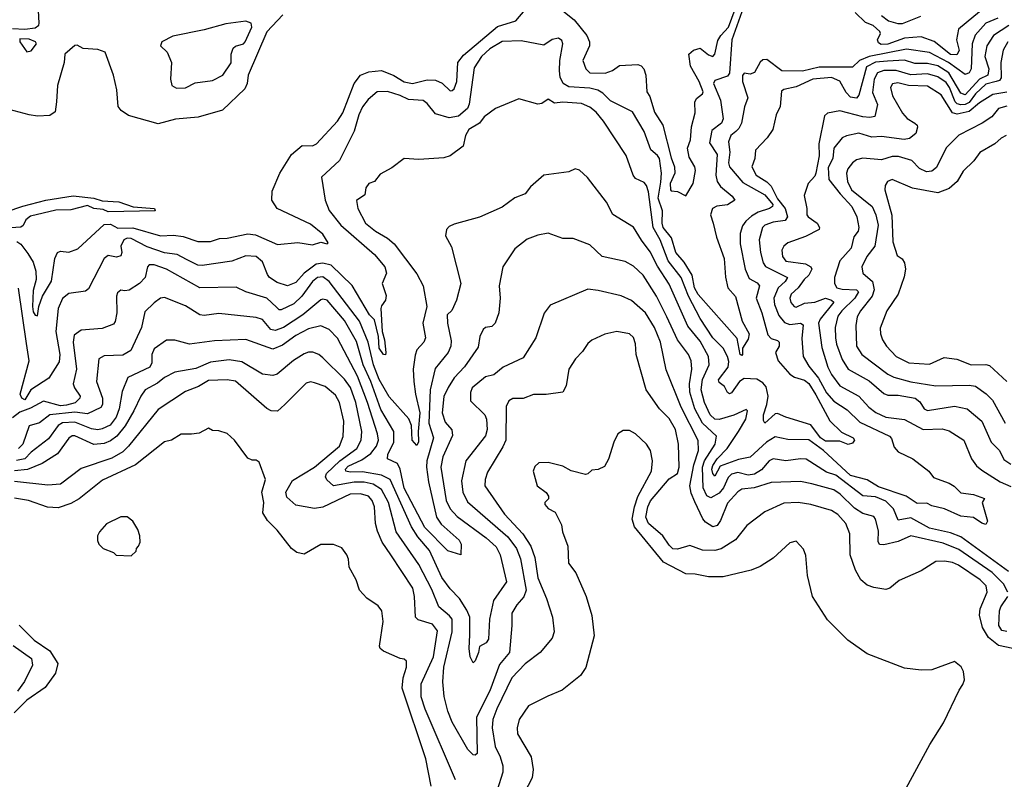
# Model space of a CAD drawing. Extents: x 1678759 to 1859541, y 384609 to 522867.
# Tile 65 of 256: x 1747820 to 1752543, y 422438 to 426081. Entities that reach past the tile are written whole.
import ezdxf

# ---------------------------------------------------------------- set-up
doc = ezdxf.new("R2010")
doc.units = 0

msp = doc.modelspace()

# ---------------------------------------------------------------- linework, layer by layer
at = {"layer": '0CON20XD'}
for points in [[(1747785, 426038), (1747845, 426036.2), (1747895, 426042.2), (1747911.2, 426055), (1747913.6, 426065), (1747906.4, 426186.4)], [(1750425, 426123.6), (1750479.6, 426079.6), (1750540.8, 426005), (1750553.6, 425975), (1750553.2, 425955), (1750521.4, 425885), (1750535.8, 425845), (1750555, 425825.7), (1750628.8, 425825), (1750663.3, 425836.7), (1750698.2, 425861.8), (1750785, 425865.4), (1750800.7, 425859.3), (1750814.7, 425844.7), (1750823.6, 425815), (1750828, 425735), (1750842.2, 425712.2), (1750865, 425636.8), (1750905.7, 425575), (1750945, 425418.2), (1750961.7, 425375), (1750963.3, 425345), (1750940.7, 425295), (1750942, 425265), (1750945, 425260), (1750975, 425257.5), (1751015, 425236.7), (1751050.5, 425295), (1751061.6, 425358.4), (1751059.2, 425375), (1751032, 425422), (1751023.3, 425465), (1751038, 425505), (1751042.4, 425567.6), (1751060.7, 425635), (1751058.8, 425685), (1751067.1, 425702.9), (1751095, 425724.6), (1751098.4, 425735), (1751079.2, 425785), (1751037.7, 425857.7), (1751029.5, 425915), (1751052.3, 425935), (1751085, 425943.8), (1751125, 425912), (1751145, 425904.1), (1751155, 425915.7), (1751169.3, 425980.7), (1751183.2, 426005), (1751220, 426045), (1751268.8, 426175)], [(1749082.2, 426105), (1749005, 426023.5), (1748916.7, 425815), (1748911.4, 425775), (1748900.8, 425749.2), (1748793.3, 425646.7), (1748676.2, 425613.8), (1748566.9, 425603.1), (1748485, 425581.3), (1748342.1, 425622.1), (1748307.1, 425645), (1748292.5, 425665), (1748286.7, 425745), (1748270, 425815), (1748230, 425925), (1748195, 425937.4), (1748125, 425942.3), (1748095, 425958.5), (1748085, 425958), (1748036.8, 425915), (1748033.6, 425875), (1748001.5, 425765), (1747997, 425687), (1747990.3, 425639.7), (1747965, 425620.8), (1747905, 425618.5), (1747865, 425624.4), (1747745, 425656.2)], [(1747806.4, 425016.4), (1747825, 425004), (1747859, 424959), (1747885, 424917.3), (1747898, 424875), (1747899.5, 424835), (1747885, 424782), (1747881.7, 424705), (1747885, 424679.2), (1747895, 424663.1), (1747905, 424660), (1747911.6, 424705), (1747930, 424755), (1747972.8, 424827.2), (1747989.2, 424935), (1748001.4, 424965), (1748015, 424971.4), (1748055, 424965.5), (1748098.2, 424981.8), (1748225, 425098.3), (1748255, 425099.8), (1748290.6, 425080.6), (1748363.3, 425083.3), (1748495.2, 425044.7), (1748558.1, 425048.1), (1748605, 425040.5), (1748675, 425016.9), (1748735, 425016.5), (1748778.9, 425031.1), (1748815, 425032.6), (1748915, 425053.2), (1748951.5, 425048.5), (1749057.5, 425002.5), (1749155, 425012.5), (1749225, 425000.4), (1749265, 425014), (1749295, 425006.7), (1749299.5, 425010.5), (1749275, 425051.9), (1749215, 425100.5), (1749055, 425175.6), (1749029.5, 425215), (1749030.9, 425259.1), (1749067.3, 425345), (1749123.6, 425435), (1749175, 425477.8), (1749225, 425476.7), (1749243.3, 425485), (1749345, 425594.5), (1749369.7, 425635), (1749425.2, 425774.8), (1749455.2, 425814.9), (1749495, 425831.7), (1749555, 425838), (1749615, 425813.6), (1749665, 425783.3), (1749705, 425775.7), (1749775, 425792.9), (1749815, 425790.2), (1749846.3, 425776.3), (1749885, 425740), (1749895, 425740.8), (1749905, 425750), (1749916.7, 425785), (1749921.4, 425875), (1749949, 425911), (1750112.4, 426047.6), (1750199.4, 426075), (1750245, 426127.7)], [(1751285, 426119.2), (1751236.5, 425985), (1751224.6, 425825), (1751215, 425810), (1751155, 425788.9), (1751148.9, 425775), (1751181.9, 425695), (1751194.6, 425605), (1751186.2, 425585), (1751141.1, 425548.9), (1751130, 425490), (1751165.4, 425435), (1751159, 425335), (1751165.7, 425305), (1751181.6, 425281.6), (1751237.9, 425235), (1751250.8, 425215), (1751215, 425193.1), (1751165, 425187.2), (1751142.9, 425175), (1751134.2, 425145), (1751147.1, 425105), (1751162.6, 425037.4), (1751199.5, 424935), (1751206.4, 424846.4), (1751217.8, 424795), (1751254, 424754), (1751286.6, 424635), (1751318.9, 424575), (1751315, 424548), (1751287.8, 424505), (1751287.8, 424475), (1751285, 424470), (1751276.7, 424475), (1751261.8, 424551.8), (1751075, 424762.3), (1751057.9, 424795), (1751046.3, 424856.3), (1751007.5, 424917.5), (1750967.5, 424965), (1750946.6, 425035), (1750906.6, 425085), (1750901.7, 425105), (1750903.1, 425165), (1750883.7, 425225), (1750895, 425301.9), (1750899.2, 425345), (1750889, 425415), (1750880, 425430), (1750847, 425457), (1750815.9, 425545), (1750759.3, 425639.3), (1750655, 425691.1), (1750618, 425728), (1750593.6, 425743.6), (1750555, 425752.3), (1750455, 425758.2), (1750426.5, 425775), (1750413.5, 425805), (1750409.2, 425835), (1750411.6, 425885), (1750426.4, 425965), (1750420.9, 425980.9), (1750405, 425991.9), (1750375, 425985.5), (1750335, 425958.5), (1750225, 425980.3), (1750135, 425975.9), (1750075, 425941.7), (1750035, 425903.7), (1750000.1, 425849.9), (1749976, 425676), (1749968.5, 425655), (1749925, 425618), (1749880.5, 425610.5), (1749815, 425628.9), (1749775, 425679.4), (1749755, 425692.7), (1749685, 425697.5), (1749645, 425717.8), (1749585, 425736.9), (1749535, 425734.4), (1749491.8, 425698.2), (1749465, 425662.5), (1749447.1, 425625), (1749424, 425546), (1749355, 425405.6), (1749268.6, 425325), (1749285.3, 425215), (1749305, 425165.5), (1749360.5, 425095), (1749522.3, 424955), (1749572.1, 424895), (1749580, 424865), (1749558.6, 424815), (1749577.4, 424757.4), (1749574.7, 424735), (1749555, 424708.1), (1749552.5, 424695), (1749558.7, 424585), (1749569.8, 424545), (1749575.9, 424484.1), (1749575, 424474.2), (1749565, 424475.5), (1749543.9, 424505), (1749541.1, 424561.1), (1749522, 424642), (1749498.9, 424665), (1749415, 424806.7), (1749314, 424904), (1749275, 424913.3), (1749242.1, 424907.9), (1749184.2, 424865), (1749145, 424820.9), (1749105, 424803.8), (1749055, 424821.2), (1749019.1, 424845), (1749008.3, 424858.3), (1748985, 424920), (1748953.8, 424945), (1748905, 424949.1), (1748837.9, 424922.1), (1748695, 424902.5), (1748675, 424904.2), (1748620.9, 424930.9), (1748575, 424954.3), (1748515, 424962.5), (1748431.1, 424991.1), (1748355, 425031.9), (1748335, 425033.5), (1748320.4, 425025), (1748305.2, 424995), (1748309.4, 424965), (1748305, 424948.6), (1748285, 424942.7), (1748245, 424949.5), (1748225.6, 424935), (1748150.6, 424789.4), (1748135, 424778.2), (1748055, 424767.9), (1748025.6, 424744.4), (1748005.2, 424695), (1747993.7, 424585), (1748013.2, 424475), (1748009.7, 424440.3), (1747959.2, 424360.8), (1747873.7, 424306.3), (1747845, 424258.1), (1747830.8, 424265), (1747822.6, 424285), (1747866.1, 424445), (1747852.2, 424527.8), (1747813.9, 424793.9)], [(1752461.2, 426148.8), (1752323.3, 426035), (1752314.1, 425984.1), (1752326.7, 425933.3), (1752315, 425913.1), (1752285, 425914.6), (1752206.4, 425976.4), (1752145, 425998.8), (1752065, 425991.6), (1751985, 425962.9), (1751952.2, 425962.2), (1751940.3, 425970.3), (1751934.5, 425985), (1751949.6, 426015), (1751946.5, 426025), (1751915, 426053.8), (1751877.7, 426067.7), (1751828.8, 426115)], [(1751955, 426101.9), (1751987.5, 426075), (1752032.5, 426062.5), (1752055, 426063.3), (1752142.7, 426097.3)], [(1752512.3, 426087.7), (1752455, 426064.8), (1752403.4, 426006.7), (1752388.6, 425965), (1752384.9, 425845.1), (1752375, 425826.9), (1752355, 425817.5), (1752275.7, 425875.7), (1752185, 425922.9), (1752075, 425939.8), (1751895, 425904.6), (1751849.4, 425885), (1751815, 425852.7), (1751655, 425853.4), (1751575, 425834.8), (1751476.7, 425835), (1751405, 425890), (1751385, 425888.6), (1751372.3, 425877.7), (1751345, 425828), (1751325, 425820), (1751295, 425824.2), (1751287.1, 425812.9), (1751287.3, 425785), (1751313.3, 425706.7), (1751297.3, 425662.7), (1751283.1, 425585), (1751270.7, 425559.2), (1751255.1, 425544.9), (1751231.6, 425525), (1751219.6, 425495), (1751226.9, 425445), (1751220, 425395), (1751225.2, 425375), (1751289.4, 425299.4), (1751395, 425240.2), (1751433.1, 425195), (1751431.5, 425185), (1751417.6, 425175), (1751362.6, 425157.5), (1751331, 425139), (1751302.8, 425115), (1751287.7, 425092.3), (1751276.6, 425055), (1751276.1, 425006.1), (1751300.9, 424885), (1751319.7, 424839.7), (1751358.5, 424818.5), (1751368.7, 424805), (1751352.9, 424745), (1751380.4, 424675), (1751409.4, 424569.4), (1751425, 424552.3), (1751455, 424542.7), (1751464, 424534), (1751463.3, 424515), (1751445.2, 424484.8), (1751458.5, 424445), (1751515, 424380.2), (1751536.6, 424366.6), (1751585, 424351.6), (1751605, 424336.8), (1751638.7, 424281.3), (1751707, 424157), (1751762.3, 424102.3), (1751818.1, 424075), (1751824.2, 424065), (1751815, 424050), (1751795, 424044.2), (1751755, 424059.5), (1751685, 424059.6), (1751661.3, 424075), (1751615, 424138.4), (1751495, 424174), (1751455, 424192.3), (1751445, 424191.2), (1751395, 424145.6), (1751388, 424158), (1751388.7, 424185), (1751404.8, 424235), (1751410.1, 424275), (1751400.4, 424320.4), (1751385, 424339), (1751356.5, 424356.5), (1751295, 424360.7), (1751272.5, 424345), (1751235, 424290.8), (1751225, 424287.1), (1751215, 424292.2), (1751201.7, 424321.7), (1751175, 424341.5), (1751172.9, 424352.9), (1751218.1, 424415), (1751221.5, 424441.5), (1751216.3, 424465), (1751194.8, 424505), (1751145.8, 424555.8), (1751085, 424647.5), (1751029.1, 424755), (1750992.8, 424845), (1750930.7, 424925), (1750892.9, 425025), (1750858.8, 425085), (1750836, 425256), (1750826.8, 425285), (1750815, 425299.5), (1750775, 425320), (1750762.5, 425335), (1750729.1, 425429.1), (1750621.4, 425595), (1750585, 425638.2), (1750555, 425662.1), (1750515, 425678.7), (1750425, 425685.8), (1750385, 425680.7), (1750355, 425700), (1750325, 425679.4), (1750305, 425675.7), (1750215, 425702), (1750102.5, 425655), (1750048.8, 425615), (1750025.5, 425584.5), (1749974.4, 425555), (1749959.2, 425525), (1749946.7, 425475), (1749885, 425428), (1749855, 425419.2), (1749735, 425411.2), (1749664.1, 425415.9), (1749605, 425371.2), (1749549.7, 425340.3), (1749522, 425305), (1749494.3, 425295), (1749480, 425275), (1749475, 425241.2), (1749435.9, 425214.1), (1749442.2, 425175), (1749478.5, 425105), (1749526.4, 425066.4), (1749585, 425033.6), (1749616.2, 425006.2), (1749725, 424862.5), (1749755.2, 424805), (1749772.4, 424705), (1749753.3, 424625), (1749766, 424555), (1749758.9, 424535), (1749725, 424496.9), (1749717.4, 424472.6), (1749707.5, 424405), (1749711.2, 424345), (1749718.1, 424285), (1749740, 424195), (1749731.4, 424105), (1749733.3, 424056.7), (1749725, 424038), (1749703.5, 424065), (1749699.2, 424135), (1749686.9, 424166.9), (1749591.7, 424271.7), (1749543.8, 424355), (1749517.7, 424425), (1749492.1, 424535), (1749450.7, 424635), (1749305, 424826), (1749275, 424847.9), (1749247.9, 424845), (1749225, 424824.8), (1749173.9, 424755), (1749135, 424718.3), (1749075, 424690), (1749065, 424690), (1749051.5, 424701.5), (1749005, 424745.7), (1748905.3, 424775.3), (1748858.6, 424798.6), (1748685, 424794.2), (1748525, 424884.8), (1748465, 424905.6), (1748441.4, 424905), (1748432.7, 424895), (1748422, 424845), (1748395, 424816.2), (1748345, 424784), (1748325, 424780), (1748305, 424784.3), (1748289.1, 424770.9), (1748283.9, 424755), (1748285.9, 424675), (1748277.3, 424632.7), (1748269.4, 424620.6), (1748215, 424600), (1748115, 424592.1), (1748081.6, 424568.4), (1748076.7, 424535), (1748092.6, 424405), (1748076.6, 424335), (1748082.4, 424315), (1748109.4, 424275), (1748109.1, 424265), (1748086.1, 424243.9), (1748045, 424231.4), (1748015, 424229.6), (1747935, 424251.4), (1747872.6, 424217.4), (1747821.3, 424198.7), (1747785, 424170.9)], [(1748572.7, 425752.7), (1748615, 425754.4), (1748662.1, 425777.9), (1748745, 425789.1), (1748795, 425814.5), (1748835.2, 425874.8), (1748834.6, 425915), (1748843.9, 425945), (1748855, 425954.2), (1748893.3, 425965), (1748902.4, 425975), (1748933.5, 426045), (1748930.4, 426065), (1748904.5, 426074.5), (1748808.3, 426061.7), (1748705, 426032), (1748555, 426001.2), (1748502, 425975), (1748496, 425955), (1748528, 425925), (1748548.9, 425875), (1748544, 425795), (1748550, 425765), (1748572.7, 425752.7)], [(1752565, 426053), (1752491.1, 426005), (1752459, 425955), (1752450.8, 425905), (1752468.9, 425845), (1752465, 425815.3), (1752424.1, 425795.9), (1752355, 425720.6), (1752335, 425729.2), (1752276.8, 425826.8), (1752225, 425859.5), (1752175, 425871.1), (1752115, 425870.1), (1752065, 425886.1), (1751982.7, 425882.7)], [(1747855, 425926.7), (1747875, 425931.2), (1747900.6, 425965), (1747896, 425975), (1747865, 425988.1), (1747821.2, 425988.8), (1747821.2, 425975), (1747855, 425926.7)], [(1752561, 425975), (1752538, 425935), (1752527.6, 425875), (1752527.7, 425802.3), (1752520.5, 425789.5), (1752504.3, 425784.3), (1752455, 425771), (1752404.7, 425725), (1752375, 425684.4), (1752355, 425673.6), (1752335, 425672), (1752317.2, 425677.2), (1752307.5, 425687.5), (1752280.8, 425755), (1752265, 425779), (1752225, 425807.7), (1752175, 425820.7), (1752095, 425817.1), (1752025, 425837.9), (1751965, 425838), (1751935, 425826.8), (1751918.4, 425795), (1751911.8, 425731.8), (1751934.4, 425675), (1751922.6, 425617.4), (1751898.2, 425611.8), (1751865, 425614.5), (1751755, 425644.2), (1751695, 425633.4), (1751680.5, 425619.5), (1751653.9, 425485), (1751655, 425427.5), (1751639.1, 425345), (1751635, 425330), (1751603.3, 425295), (1751582.9, 425237.1), (1751595.7, 425175)], [(1751982.7, 425882.7), (1751925, 425876.8), (1751882.5, 425855), (1751845, 425719.2), (1751834.7, 425705.3), (1751805, 425709.4), (1751785, 425732.4), (1751755, 425785.4), (1751715, 425803.1), (1751625.4, 425795.4), (1751545, 425758.2), (1751485, 425746.4), (1751475, 425737.5), (1751467.5, 425665), (1751448.5, 425625), (1751432.3, 425555), (1751406.1, 425515), (1751349.7, 425455), (1751346.1, 425415), (1751332.3, 425375), (1751353, 425335), (1751405, 425303.9), (1751425, 425283.3), (1751455, 425221.2), (1751491.6, 425175), (1751503.9, 425136.1), (1751491.4, 425118.6), (1751435, 425110.6), (1751395, 425095.3), (1751384.1, 425085), (1751367.8, 425025), (1751374.4, 424965), (1751386.7, 424915), (1751397.9, 424897.9), (1751503.6, 424845), (1751491.4, 424825), (1751458.4, 424795), (1751437.2, 424745), (1751440.5, 424715), (1751462.4, 424662.4), (1751489.1, 424629.1), (1751515, 424619.8), (1751565.8, 424625.8), (1751578.2, 424618.2), (1751571.9, 424551.9), (1751578.4, 424465), (1751605, 424418.7), (1751652.3, 424362.3), (1751690.8, 424290.8), (1751725, 424252), (1751790.1, 424210.1), (1751849.9, 424149.9), (1751993.1, 424083.1), (1752002.1, 424072.1), (1752015, 424030), (1752035, 424007.8), (1752105.4, 423975.4), (1752182, 423915), (1752204.2, 423885), (1752278.7, 423858.7), (1752303.3, 423843.3), (1752335, 423811.3), (1752395, 423803.4), (1752448.6, 423785), (1752437.3, 423765), (1752463.1, 423675), (1752455, 423659.2), (1752435, 423665.6), (1752395, 423694), (1752335, 423699.6), (1752256, 423735), (1752195, 423750), (1752172, 423762), (1752125, 423761.1), (1752072.7, 423795), (1751940.2, 423840.2), (1751885, 423873.3), (1751805.3, 423895.3), (1751676, 424015), (1751605, 424066.1), (1751505, 424066.8), (1751445, 424079.7), (1751402.8, 424055), (1751325, 423982.2), (1751268.8, 423971.2), (1751180.8, 423939.2), (1751155, 423890.8), (1751145, 423903.8), (1751140.4, 423925), (1751145, 423942.3), (1751166.3, 423975), (1751214.5, 424025), (1751268.7, 424105), (1751304, 424165), (1751312, 424205), (1751305, 424210.8), (1751246.5, 424183.5), (1751176, 424164), (1751155, 424165.2), (1751131.9, 424185), (1751104.5, 424244.5), (1751089, 424305), (1751095.8, 424355), (1751128.4, 424425), (1751125.2, 424465), (1751085, 424539.4), (1751025, 424610.4), (1750935, 424812.3), (1750879, 424899), (1750845, 424966.9), (1750803.7, 425023.7), (1750765, 425085.5), (1750665, 425147.1), (1750635.6, 425205), (1750543.4, 425323.4), (1750505, 425359.2), (1750485, 425366), (1750455, 425352), (1750334.3, 425335.7), (1750270.2, 425279.8), (1750244.3, 425245.7), (1750195, 425227.1), (1750135, 425182.2), (1750025.4, 425134.6), (1749905, 425100.8), (1749880.3, 425089.7), (1749867.5, 425075), (1749862.5, 425045), (1749892.1, 424992.1), (1749936.8, 424815), (1749915.5, 424735), (1749893.4, 424686.6), (1749871.2, 424665), (1749872.9, 424625), (1749890.1, 424540.1), (1749888.4, 424515), (1749875.9, 424485), (1749812.6, 424407.4), (1749789.2, 424305), (1749782.4, 424145), (1749804.8, 424075), (1749773.2, 423965), (1749771.1, 423935), (1749780.6, 423865), (1749820.2, 423695), (1749841.7, 423661.7), (1749928.9, 423585), (1749937.5, 423565), (1749936, 423515), (1749873.8, 423533.8), (1749762.9, 423645), (1749665, 423833.7), (1749644.6, 423924.6), (1749632.1, 423952.1), (1749584.6, 423975), (1749586.1, 423995), (1749615.5, 424055), (1749614.8, 424105), (1749552.1, 424212.1), (1749505.3, 424345), (1749467.5, 424425), (1749435, 424536.8), (1749378.8, 424638.8), (1749295, 424735.3), (1749275, 424741.1), (1749265, 424737.7), (1749178.4, 424665), (1749085, 424605.2), (1749045, 424589.7), (1749025, 424594.7), (1748985, 424643.6), (1748955, 424652.6), (1748775, 424671.1), (1748705, 424662.7), (1748685, 424665.5), (1748615, 424709.3), (1748515, 424748.5), (1748495.4, 424744.6), (1748465, 424723.6), (1748420, 424680), (1748404.7, 424605), (1748353.6, 424495), (1748315, 424472.2), (1748225, 424468.5), (1748199.1, 424455), (1748188.6, 424345), (1748217.7, 424265), (1748216.7, 424235), (1748208.6, 424221.4), (1748145, 424190.4), (1748085, 424197.9), (1747965, 424185.2), (1747915, 424148.1), (1747865, 424132.7), (1747834.3, 424045), (1747815.1, 424024.9)], [(1752555, 425733.4), (1752488.3, 425721.7), (1752425, 425681.6), (1752375, 425640.2), (1752317.9, 425627.9), (1752295, 425633.9), (1752241.1, 425721.1), (1752175, 425761.5), (1752084.6, 425764.6), (1752032.1, 425777.9), (1752007.1, 425772.9), (1751997.8, 425755), (1752006.8, 425715), (1752055, 425632.4), (1752076.9, 425606.9), (1752114.4, 425585), (1752125.8, 425575), (1752127.5, 425565), (1752119.2, 425535), (1752089.1, 425510.9), (1752063.7, 425506.3), (1751955, 425520.3), (1751907.4, 425517.4), (1751845, 425536.9), (1751785.7, 425524.3), (1751765.6, 425514.4), (1751725.7, 425464.3), (1751721.6, 425415), (1751698.1, 425371.9), (1751701.1, 425315), (1751755.3, 425245.3), (1751812.5, 425185), (1751835.2, 425135), (1751845.3, 425084.7), (1751842.6, 425067.4), (1751821.3, 425038.7), (1751808.8, 424985), (1751755.2, 424924.8), (1751729.1, 424845), (1751729.1, 424815), (1751740.5, 424795), (1751765, 424788.4), (1751835, 424785.7), (1751843.3, 424775), (1751826.8, 424745), (1751763.7, 424685), (1751745, 424658.8), (1751732.2, 424605), (1751734.3, 424555.7), (1751738.4, 424525), (1751765, 424450.5), (1751794.7, 424405), (1751895, 424348.4), (1751965, 424287.5), (1751985, 424280.5), (1752035, 424280.4), (1752115.7, 424265.7), (1752138.6, 424248.6), (1752158.8, 424215), (1752175, 424205.9), (1752305, 424227.1), (1752365, 424213.9), (1752435, 424154.6), (1752480.4, 424055), (1752521.2, 424015), (1752541.5, 423971.5), (1752575, 423949.7)], [(1752555, 425667), (1752515.4, 425654.6), (1752482.9, 425615), (1752437.1, 425585), (1752325, 425526.4), (1752265, 425466.5), (1752217.9, 425372.1), (1752195, 425353.9), (1752170.5, 425350.5), (1752137.4, 425367.4), (1752099.4, 425405), (1752035.2, 425425.2), (1752005, 425424.4), (1751955, 425408.5), (1751865, 425416.6), (1751835, 425408.2), (1751815, 425394.7), (1751792.3, 425365), (1751785.8, 425345), (1751790.5, 425305), (1751811, 425265), (1751908.9, 425185), (1751927, 425145), (1751939, 425095), (1751922.4, 424995), (1751883.4, 424945), (1751859.7, 424895), (1751864.6, 424865), (1751911.6, 424825), (1751918.4, 424785), (1751908.8, 424755), (1751853.3, 424685), (1751837.4, 424655), (1751831.4, 424615), (1751834.1, 424515), (1751860.4, 424475), (1751985, 424380.8), (1752014, 424366), (1752095, 424344.1), (1752215, 424324.3), (1752375, 424328.8), (1752405, 424323.4), (1752456.9, 424286.9), (1752486.1, 424256.2), (1752548, 424145)], [(1752552, 425525), (1752527.8, 425512.2), (1752498.6, 425485), (1752425.3, 425444.7), (1752396.7, 425403.3), (1752346.4, 425355), (1752316.8, 425305), (1752278.3, 425271.7), (1752225, 425250.7), (1752103.3, 425273.3), (1752005, 425313.8), (1751983.6, 425305), (1751972.1, 425285), (1751969.6, 425265), (1752003.8, 425143.8), (1752009.2, 425015), (1752030, 424950), (1752053.2, 424933.2), (1752064.4, 424914.4), (1752070, 424885), (1752062.5, 424847.5), (1752033.8, 424765), (1751980, 424685), (1751948.3, 424601.7), (1751949.2, 424575), (1751958.9, 424545), (1751978.5, 424515), (1752025, 424465.6), (1752085.4, 424435.4), (1752185, 424428.7), (1752255, 424461.5), (1752315, 424452), (1752385, 424425.9), (1752455, 424427.9), (1752472.7, 424422.7), (1752555.2, 424345.2)], [(1747755, 425159.1), (1747835, 425187.1), (1747945, 425215.3), (1748076.2, 425236.2), (1748175.5, 425225.5), (1748215, 425212), (1748295, 425207.1), (1748365, 425183.3), (1748466.1, 425176.1), (1748470, 425165), (1748245, 425159.4), (1748220.9, 425170.9), (1748175, 425176), (1748145, 425189.2), (1748065, 425169.6), (1747993, 425167), (1747871.1, 425138.9), (1747849.3, 425120.7), (1747835.9, 425094.1), (1747825, 425086.6), (1747777.1, 425082.9)], [(1751595.7, 425175), (1751596, 425145), (1751601.9, 425135), (1751645.2, 425105.2), (1751656.9, 425085), (1751655.3, 425074.7), (1751589.4, 425040.6), (1751505, 425010.7), (1751486.2, 424995), (1751476.7, 424975), (1751478.9, 424945), (1751495, 424923.4), (1751590.5, 424910.5), (1751616.1, 424896.1), (1751620.4, 424885), (1751605.6, 424855), (1751583.4, 424835), (1751555.1, 424794.9), (1751520.2, 424765), (1751515.2, 424745), (1751518.9, 424725), (1751534.7, 424705), (1751545, 424701.7), (1751585, 424721.2), (1751635, 424726.3), (1751685, 424744.8), (1751715, 424736), (1751726, 424726), (1751660.2, 424645), (1751652.2, 424625), (1751668.7, 424508.7), (1751697.4, 424415), (1751715, 424379.6), (1751754.6, 424325), (1751844.8, 424274.8), (1751893, 424223), (1751927.7, 424197.7), (1751975, 424175.3), (1752065, 424162.6), (1752155, 424115.2), (1752245, 424117.8), (1752278.6, 424108.6), (1752348.8, 424065), (1752385.4, 423975), (1752410.7, 423940.7), (1752435, 423921.1), (1752524.4, 423864.4), (1752575, 423841.6)], [(1752563.8, 423435), (1752335, 423600.2), (1752285, 423619.4), (1752185, 423641.8), (1752095, 423691.6), (1752035, 423680.5), (1752012.2, 423735), (1751975, 423772.3), (1751925, 423792.1), (1751865, 423796.8), (1751735, 423896.5), (1751691, 423911), (1751593.3, 423973.3), (1751565.3, 423975.3), (1751495, 423964.7), (1751435, 423975.3), (1751415, 423965.8), (1751378.1, 423921.9), (1751345, 423901), (1751315, 423896.2), (1751265, 423909.2), (1751235, 423901.3), (1751218, 423885), (1751196.6, 423835), (1751175, 423810.6), (1751135, 423788), (1751116.5, 423796.5), (1751098.2, 423835), (1751094.9, 423935), (1751104.7, 423965.3), (1751156.5, 424045), (1751162.8, 424082.8), (1751095.5, 424145.5), (1751058.8, 424215), (1751034.1, 424295), (1751032.5, 424335), (1751044.3, 424405), (1751040.5, 424445), (1751029.1, 424475), (1750976, 424546), (1750925.2, 424655), (1750874.5, 424754.5), (1750810.3, 424855), (1750765, 424898.8), (1750725, 424920.4), (1750615, 424945.5), (1750555, 425001.5), (1750475, 425031.4), (1750425, 425031.9), (1750355, 425057.5), (1750305, 425047.1), (1750255, 425028.1), (1750195, 424982.5), (1750138, 424895), (1750119.4, 424805), (1750124.4, 424745), (1750118.9, 424675), (1750100.6, 424625), (1750085, 424609.4), (1750055, 424604.4), (1750043.5, 424595), (1750028.1, 424561.9), (1750019.2, 424510.8), (1749953.3, 424416.7), (1749905, 424363.8), (1749875, 424316.2), (1749855, 424274.2), (1749847, 424195), (1749860.7, 424150.7), (1749893.3, 424113.3), (1749896.2, 424086.2), (1749849.5, 423985), (1749840.7, 423935), (1749865.2, 423775), (1749884.9, 423734.9), (1749918.5, 423698.5), (1750058, 423595), (1750105, 423552.7), (1750124.2, 423515), (1750155.3, 423385), (1750093.1, 423295), (1750073.3, 423205), (1750069.7, 423110.3), (1750057.3, 423092.7), (1750025.7, 423075), (1750021.5, 423045), (1750005, 423006.2), (1749995, 422996.7), (1749981.1, 423025), (1749976.5, 423065), (1749979.6, 423130.4), (1749978.8, 423215), (1749965, 423248.8), (1749929.4, 423305), (1749885, 423350.8), (1749845, 423405.4), (1749786.4, 423535), (1749730.2, 423600.2), (1749699.2, 423649.2), (1749597.2, 423875), (1749555, 423897), (1749465, 423912.3), (1749405, 423910), (1749384.2, 423915), (1749382.9, 423925), (1749395, 423939.8), (1749460.7, 423969.2), (1749505, 424000.2), (1749532.4, 424035), (1749541.5, 424065), (1749537, 424095), (1749489.1, 424245), (1749441.1, 424371.1), (1749345, 424553.1), (1749305.2, 424595.2), (1749265, 424612.5), (1749205, 424597.6), (1749145, 424567), (1749080.3, 424519.7), (1749035, 424500.5), (1748905, 424546.9), (1748755, 424540), (1748635, 424524.6), (1748565, 424544.5), (1748525, 424544.5), (1748465, 424501.9), (1748454.2, 424475), (1748453.6, 424435), (1748444.6, 424415), (1748339.6, 424365), (1748312.3, 424297.7), (1748297.7, 424215), (1748282.1, 424175), (1748253.3, 424136.7), (1748215, 424117.9), (1748195, 424114.2), (1748165, 424118.7), (1748085, 424150.8), (1748025, 424147.2), (1748004.9, 424135.1), (1747959, 424071), (1747875, 424006.8), (1747845, 423974.3), (1747805, 423966.5)], [(1752560.6, 423335), (1752538.9, 423375), (1752485, 423428.9), (1752325, 423540.2), (1752250.6, 423570.6), (1752095, 423605.7), (1752035, 423578.3), (1751965, 423562.1), (1751945, 423563.2), (1751937.6, 423577.6), (1751939.2, 423629.2), (1751926, 423685), (1751917.3, 423697.3), (1751865, 423713.2), (1751825, 423738.4), (1751755.7, 423805), (1751725, 423826), (1751619.5, 423855), (1751565, 423866.1), (1751425, 423861.2), (1751343.8, 423836.2), (1751285, 423828.6), (1751265, 423816.6), (1751215, 423762), (1751181.7, 423678.3), (1751165.6, 423654.4), (1751145, 423648.7), (1751110.2, 423670.2), (1751096.9, 423686.9), (1751058.5, 423768.5), (1751040.7, 423810.7), (1751034.4, 423844.4), (1751054.3, 423945.7), (1751075.9, 424015), (1751075, 424062.9), (1750993, 424222.9), (1750921.4, 424401.4), (1750894.3, 424535), (1750865.4, 424605.4), (1750821.9, 424675), (1750755, 424734), (1750705.8, 424755.8), (1750595, 424781.8), (1750545, 424788.1), (1750365, 424712), (1750336.4, 424673.6), (1750295.6, 424555), (1750235, 424459.2), (1750138.6, 424415), (1750095, 424376.9), (1750055, 424368.5), (1749990, 424315), (1749982.3, 424292.3), (1749982.9, 424252.9), (1750052, 424185), (1750059.5, 424165), (1750062.6, 424115), (1750054.7, 424085), (1749959.6, 423965), (1749939.6, 423869.6), (1749945.7, 423815), (1749968.2, 423768.2), (1750161.3, 423601.3), (1750203.7, 423545), (1750222.1, 423495), (1750250, 423345), (1750237.8, 423312.2), (1750204.7, 423275), (1750180.4, 423235), (1750181.3, 423175), (1750169.1, 423045), (1750122.1, 422987.9), (1750075, 422862.5), (1750011.8, 422735), (1750015, 422561.4), (1750005, 422552.7), (1749995, 422555.5), (1749970.3, 422580.3), (1749895, 422712.2), (1749873.3, 422765), (1749856.2, 422835), (1749850.6, 422905), (1749854.7, 422974.7), (1749895.5, 423145), (1749894.4, 423205), (1749882.4, 423222.4), (1749830.3, 423265), (1749797.8, 423347.8), (1749735, 423467.3), (1749625.3, 423625), (1749590, 423765), (1749555, 423828), (1749515, 423853.2), (1749472.1, 423862.1), (1749425, 423862.1), (1749325.2, 423845.2), (1749293.8, 423873.8), (1749287.8, 423887.8), (1749292.6, 423905), (1749356.2, 423965), (1749437.4, 424025), (1749458.4, 424065), (1749461.1, 424105), (1749433.1, 424245), (1749406.6, 424316.6), (1749377.6, 424357.6), (1749275, 424459.2), (1749254.7, 424474.7), (1749225.8, 424485.8), (1749205, 424486.4), (1749185, 424478.4), (1749134.2, 424445.8), (1749055, 424381.5), (1749035, 424374.6), (1748985, 424381.3), (1748885, 424439.2), (1748825, 424449), (1748735, 424438.1), (1748665, 424408.4), (1748565, 424390.3), (1748515, 424365.3), (1748481.6, 424338.4), (1748422.7, 424305), (1748400.8, 424275), (1748368.3, 424205), (1748326.5, 424133.5), (1748286.4, 424083.6), (1748255, 424061.7), (1748225, 424048.4), (1748175, 424043.3), (1748085, 424084.6), (1748071.2, 424085), (1748055, 424074.4), (1748001.1, 423998.9), (1747927.7, 423952.3), (1747856.7, 423923.3), (1747795, 423917.3)], [(1752584.8, 423065.2), (1752515, 423080), (1752467.3, 423117.3), (1752438.8, 423165), (1752424.1, 423225), (1752427.8, 423255), (1752460.7, 423335), (1752456, 423365), (1752427.5, 423395), (1752323.3, 423465), (1752295, 423477.1), (1752256.8, 423483.2), (1752215, 423481.5), (1752145, 423437.1), (1752038.8, 423391.2), (1751995, 423354), (1751975, 423347.5), (1751917, 423357), (1751885, 423369.2), (1751854.6, 423394.6), (1751829.4, 423440.6), (1751804.5, 423515), (1751801.8, 423615), (1751782.5, 423665), (1751745, 423708), (1751715, 423727.5), (1751615.3, 423755.3), (1751555.3, 423765.3), (1751485, 423761.3), (1751395, 423720.8), (1751308.6, 423655), (1751253.8, 423586.2), (1751185, 423542.8), (1751154.7, 423534.7), (1751095, 423537.3), (1751035, 423559.7), (1750975, 423540.8), (1750953.5, 423543.4), (1750935, 423560), (1750905.6, 423605.6), (1750836.2, 423665), (1750823.8, 423695), (1750832.7, 423745), (1750846.4, 423773.6), (1750935, 423879.3), (1750975.1, 423904.9), (1750984, 423935), (1750980.3, 424045), (1750966.1, 424115), (1750935, 424168.2), (1750889.6, 424215), (1750825.4, 424305), (1750777.1, 424475), (1750773.9, 424526.1), (1750765, 424556.7), (1750745, 424574.2), (1750685, 424585.6), (1750627, 424573), (1750565.5, 424544.5), (1750545, 424527.5), (1750520.3, 424489.7), (1750486, 424455), (1750454.5, 424405.5), (1750441.4, 424325), (1750425.6, 424294.4), (1750345, 424283.6), (1750285, 424283.8), (1750235, 424263.8), (1750186.4, 424263.6), (1750166.4, 424253.6), (1750153.9, 424225), (1750152.9, 424065), (1750137.7, 424032.3), (1750065, 423910.6), (1750052.6, 423875), (1750051.1, 423845), (1750145, 423708.5), (1750234.3, 423614.3), (1750272.2, 423555), (1750290.9, 423500.9), (1750305, 423404.3), (1750347.1, 423305), (1750375.7, 423215), (1750384.2, 423145), (1750374.3, 423115), (1750316.9, 423045), (1750245, 422991.8), (1750180.6, 422925), (1750108.3, 422775), (1750090.5, 422725), (1750087.2, 422685), (1750100.2, 422595), (1750125.6, 422545.6), (1750137.2, 422502.8), (1750138.1, 422471.9), (1750111.2, 422385)], [(1749910.4, 422435), (1749764.6, 422774.6), (1749746.2, 422833.8), (1749746.5, 422895), (1749805.5, 423025), (1749825, 423149.2), (1749801, 423181), (1749732.1, 423202.1), (1749718.8, 423215), (1749713.8, 423315), (1749705.7, 423355), (1749600.3, 423515), (1749559.5, 423575), (1749537.2, 423627.2), (1749526.6, 423665), (1749522.7, 423745), (1749511.6, 423775), (1749493.2, 423795), (1749455, 423807.1), (1749404.9, 423805.1), (1749275, 423742.5), (1749235, 423737), (1749145, 423752.1), (1749101.2, 423791.2), (1749097.4, 423815), (1749128.6, 423871.4), (1749234.1, 423935), (1749354.2, 424035), (1749371.8, 424081.8), (1749375.3, 424154.7), (1749354.1, 424244.1), (1749335, 424280), (1749285, 424321.8), (1749235, 424340), (1749215, 424343.6), (1749195, 424337.5), (1749092.2, 424235), (1749057.4, 424202.6), (1749026.2, 424205), (1749005, 424216.7), (1748855, 424346.8), (1748815, 424354.1), (1748725, 424350), (1748678.1, 424321.9), (1748615, 424297.9), (1748485, 424210.8), (1748342.6, 424035), (1748315, 424008.9), (1748261.6, 423978.4), (1748115, 423928.2), (1748016.1, 423853.9), (1747955, 423848.8), (1747795, 423865.8)], [(1749794.7, 422405), (1749769.1, 422535), (1749654.7, 422875), (1749660.3, 422925), (1749675.6, 422975.6), (1749675.7, 423005), (1749665, 423014), (1749645, 423017.1), (1749565, 423052.9), (1749550, 423065), (1749545.9, 423075.9), (1749564.3, 423195), (1749557.5, 423245), (1749539.7, 423269.7), (1749485, 423306.7), (1749450, 423345), (1749433.9, 423393.9), (1749401.2, 423455), (1749396.7, 423493.3), (1749390, 423515), (1749365, 423547.5), (1749325, 423563.3), (1749265, 423563.3), (1749185, 423517.5), (1749150, 423525), (1749124.1, 423544.1), (1749055, 423632.5), (1749008.3, 423678.3), (1748986, 423715), (1748990.9, 423765), (1748981.9, 423815), (1749000, 423875), (1748968.3, 423958.3), (1748955, 423967.5), (1748935, 423967.5), (1748915, 423977.5), (1748850, 424065), (1748815, 424096.2), (1748775, 424108.8), (1748745, 424110), (1748725, 424122.5), (1748681.7, 424098.3), (1748645, 424092.2), (1748595, 424093.5), (1748548.8, 424065), (1748514.1, 424055.9), (1748374.8, 423945.2), (1748217, 423873), (1748105, 423782.7), (1748065, 423760), (1748005, 423740), (1747953.3, 423743.3), (1747862, 423775), (1747795, 423785.8)], [(1752073.3, 422395), (1752185.9, 422604.1), (1752252.3, 422707.7), (1752326.7, 422865), (1752345, 422892.5), (1752353.3, 422915), (1752347.5, 422955), (1752336.4, 422976.4), (1752305, 423003.3), (1752195, 422962.9), (1752145, 422961.1), (1752065, 422971.1), (1751885, 423040), (1751792.9, 423105), (1751695, 423202.9), (1751623.8, 423315), (1751599.2, 423415), (1751591.7, 423511.7), (1751580.9, 423540.9), (1751545, 423579.2), (1751515, 423571.4), (1751435, 423498.9), (1751371.9, 423458.1), (1751329.6, 423440.4), (1751195, 423408.7), (1751125, 423408.9), (1751060.7, 423420.7), (1751015, 423422.9), (1750908.3, 423478.3), (1750768.8, 423648.8), (1750758.9, 423685), (1750769.2, 423745), (1750785.9, 423794.1), (1750851.5, 423915), (1750856.5, 423965), (1750846.9, 424015), (1750827.5, 424045), (1750775, 424094), (1750745, 424110), (1750715, 424110), (1750690, 424095), (1750670, 424055), (1750645, 423972.5), (1750625, 423937.5), (1750595, 423923.3), (1750565, 423920), (1750545, 423902.5), (1750535, 423900), (1750465, 423917.5), (1750425, 423940), (1750355, 423956.7), (1750310, 423955), (1750291.7, 423938.3), (1750283.3, 423915), (1750302, 423845), (1750345, 423812.5), (1750356.7, 423795), (1750357, 423783), (1750340, 423765), (1750338.8, 423755), (1750355, 423736.2), (1750389.2, 423719.2), (1750418.8, 423658.8), (1750424.3, 423625), (1750449.2, 423555), (1750452, 423475), (1750488.3, 423428.3), (1750536.9, 423315), (1750565, 423222.5), (1750575.5, 423125), (1750536.1, 422973.9), (1750510.6, 422935), (1750422.5, 422865), (1750353, 422837), (1750260.8, 422789.2), (1750216.7, 422725), (1750206.9, 422685), (1750207.8, 422655), (1750273.2, 422545), (1750283.5, 422485), (1750278.8, 422445), (1750222, 422338)], [(1748355, 423510), (1748378.3, 423531.7), (1748380, 423545), (1748390, 423555), (1748397.5, 423575), (1748396.7, 423605), (1748386.7, 423635), (1748362.5, 423675), (1748336.4, 423696.4), (1748305, 423696.7), (1748237, 423663), (1748202.5, 423625), (1748192.5, 423605), (1748193, 423583), (1748200, 423565), (1748220, 423545), (1748270, 423525), (1748283, 423513), (1748355, 423510)], [(1752556.3, 423146.3), (1752530.9, 423150.9), (1752516.7, 423175), (1752521.2, 423245), (1752527.5, 423265), (1752560, 423315)], [(1747817.3, 423177.2), (1747890, 423105), (1747964, 423054), (1748002.5, 422992.5), (1747992.6, 422947.4), (1747942.8, 422877.2), (1747855, 422816.8), (1747794.3, 422755.7)], [(1747788.8, 423078.8), (1747876.5, 423016.5), (1747882.2, 422985), (1747843.2, 422906.8), (1747808.9, 422861.1)]]:
    msp.add_lwpolyline(points, dxfattribs=at)

doc.saveas('drawing.dxf')
